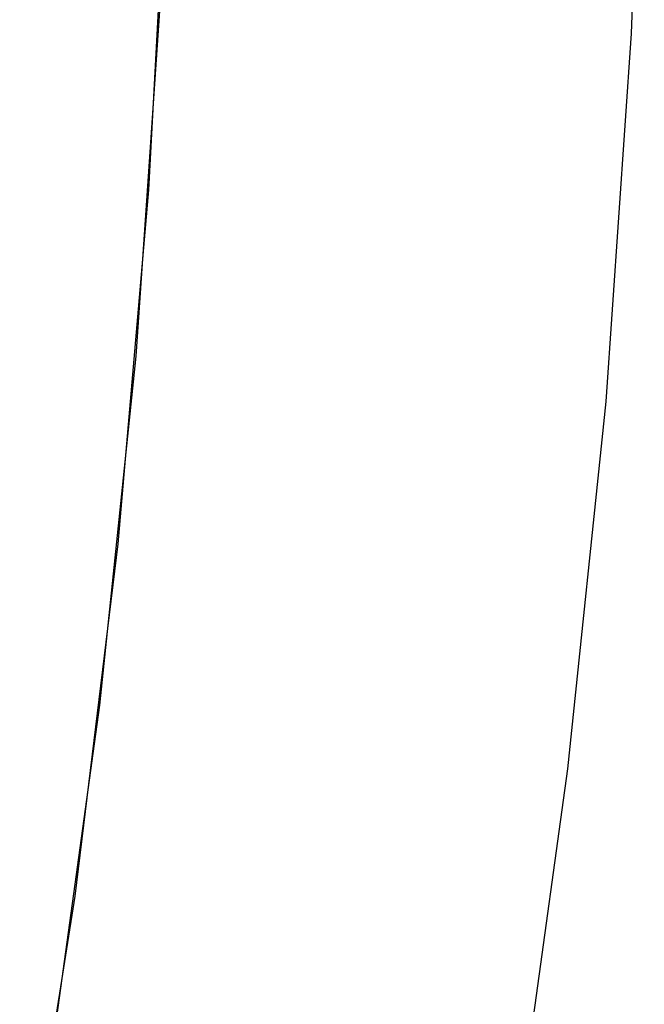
# Model space of a CAD drawing. Header units: millimetres. Extents: x 7986 to 9191, y -11326 to -10283.
# Tile 237 of 256: x 8628.48 to 8630.96, y -10671.87 to -10667.96. Entities that reach past the tile are written whole.
import ezdxf

# ---------------------------------------------------------------- set-up
doc = ezdxf.new("R2010")
doc.units = ezdxf.units.MM

msp = doc.modelspace()

# ---------------------------------------------------------------- linework, layer by layer
at = {"color": 7, "true_color": 0xffffff}
for p, q in [((8630.9119, -10668.0114, 24.474), (8630.9625, -10666.5449, 24.474)), ((8630.9119, -10668.0114, 24.474), (8630.9625, -10666.5449, 24.474)), ((8628.9933, -10668.6332, 23.0594), (8629.0669, -10667.2231, 23.0594)), ((8628.9418, -10669.2943, 23.0594), (8629.0375, -10667.9027, 23.0594)), ((8628.9418, -10669.2943, 23.0594), (8629.0375, -10667.9027, 23.0594)), ((8630.8106, -10669.4752, 24.474), (8630.9119, -10668.0114, 24.474)), ((8630.8106, -10669.4752, 24.474), (8630.9119, -10668.0114, 24.474)), ((8628.8707, -10670.04, 23.0594), (8628.9933, -10668.6332, 23.0594)), ((8628.7984, -10670.6818, 23.0594), (8628.9418, -10669.2943, 23.0594)), ((8628.7984, -10670.6818, 23.0594), (8628.9418, -10669.2943, 23.0594)), ((8630.6589, -10670.9347, 24.474), (8630.8106, -10669.4752, 24.474)), ((8630.6589, -10670.9347, 24.474), (8630.8106, -10669.4752, 24.474)), ((8628.6994, -10671.4416, 23.0594), (8628.8707, -10670.04, 23.0594)), ((8628.6074, -10672.0636, 23.0594), (8628.7984, -10670.6818, 23.0594)), ((8628.6074, -10672.0636, 23.0594), (8628.7984, -10670.6818, 23.0594)), ((8630.4569, -10672.3881, 24.474), (8630.6589, -10670.9347, 24.474)), ((8630.4569, -10672.3881, 24.474), (8630.6589, -10670.9347, 24.474)), ((8628.4794, -10672.8365, 23.0594), (8628.6994, -10671.4416, 23.0594))]:
    msp.add_line(p, q, dxfattribs=at)

doc.saveas('drawing.dxf')
